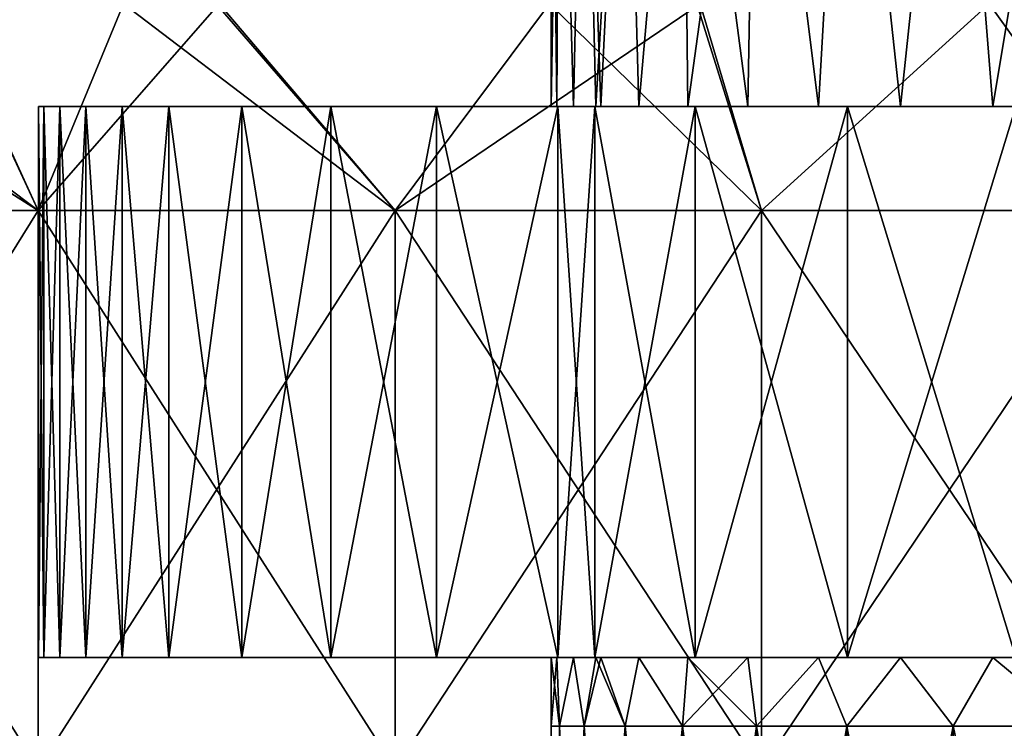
# Model space of a CAD drawing. Header units: inches. Extents: x -3.56 to 3.56, y -0.38 to 0.62.
# Tile 40 of 256: x -2.76 to -2.62, y 0.4 to 0.5. Entities that reach past the tile are written whole.
import ezdxf

# ---------------------------------------------------------------- set-up
doc = ezdxf.new("R2010")
doc.units = ezdxf.units.IN
doc.header["$LTSCALE"] = 65.185185
doc.header["$MEASUREMENT"] = 0
for name, color, linetype in [('12', 7, 'CONTINUOUS'), ('13', 7, 'CONTINUOUS'), ('14', 7, 'CONTINUOUS'), ('15', 7, 'CONTINUOUS'), ('2', 7, 'CONTINUOUS'), ('3', 7, 'CONTINUOUS'), ('4', 7, 'CONTINUOUS')]:
    doc.layers.add(name, color=color, linetype=linetype)

msp = doc.modelspace()

# ---------------------------------------------------------------- linework, layer by layer
at = {"layer": '12', "color": 13, "linetype": 'Continuous', "true_color": 0xd67263}
for points in [[(-2.6875, 0.40625), (-2.68668, 0.40625, -0.06527), (-2.761, 0.40625), (-2.6875, 0.40625)], [(-2.76021, 0.40625, 0.06462), (-2.6875, 0.40625), (-2.761, 0.40625), (-2.76021, 0.40625, 0.06462)], [(-2.761, 0.40625), (-2.68668, 0.40625, -0.06527), (-2.76021, 0.40625, -0.06462), (-2.761, 0.40625)], [(-2.68668, 0.40625, 0.06527), (-2.6875, 0.40625), (-2.76021, 0.40625, 0.06462), (-2.68668, 0.40625, 0.06527)], [(-2.76021, 0.40625, -0.06462), (-2.68668, 0.40625, -0.06527), (-2.75794, 0.40625, -0.12901), (-2.76021, 0.40625, -0.06462)], [(-2.75794, 0.40625, 0.12901), (-2.68668, 0.40625, 0.06527), (-2.76021, 0.40625, 0.06462), (-2.75794, 0.40625, 0.12901)], [(-2.68668, 0.40625, -0.06527), (-2.6843, 0.40625, -0.13032), (-2.75794, 0.40625, -0.12901), (-2.68668, 0.40625, -0.06527)], [(-2.6843, 0.40625, -0.13032), (-2.6811, 0.40625, -0.18492), (-2.75794, 0.40625, -0.12901), (-2.6843, 0.40625, -0.13032)], [(-2.75794, 0.40625, -0.12901), (-2.6811, 0.40625, -0.18492), (-2.7542, 0.40625, -0.19318), (-2.75794, 0.40625, -0.12901)], [(-2.6843, 0.40625, 0.13032), (-2.68668, 0.40625, 0.06527), (-2.75794, 0.40625, 0.12901), (-2.6843, 0.40625, 0.13032)], [(-2.7542, 0.40625, 0.19318), (-2.6843, 0.40625, 0.13032), (-2.75794, 0.40625, 0.12901), (-2.7542, 0.40625, 0.19318)], [(-2.6811, 0.40625, -0.18492), (-2.681, 0.40625, -0.26387), (-2.7542, 0.40625, -0.19318), (-2.6811, 0.40625, -0.18492)], [(-2.6811, 0.40625, 0.18492), (-2.6843, 0.40625, 0.13032), (-2.7542, 0.40625, 0.19318), (-2.6811, 0.40625, 0.18492)], [(-2.74898, 0.40625, 0.25713), (-2.6811, 0.40625, 0.18492), (-2.7542, 0.40625, 0.19318), (-2.74898, 0.40625, 0.25713)], [(-2.7542, 0.40625, -0.19318), (-2.681, 0.40625, -0.26387), (-2.74898, 0.40625, -0.25713), (-2.7542, 0.40625, -0.19318)], [(-2.681, 0.40625, 0.26387), (-2.6811, 0.40625, 0.18492), (-2.74898, 0.40625, 0.25713), (-2.681, 0.40625, 0.26387)], [(-2.74898, 0.40625, -0.25713), (-2.681, 0.40625, -0.26387), (-2.74229, 0.40625, -0.32085), (-2.74898, 0.40625, -0.25713)], [(-2.74229, 0.40625, 0.32085), (-2.681, 0.40625, 0.26387), (-2.74898, 0.40625, 0.25713), (-2.74229, 0.40625, 0.32085)], [(-2.681, 0.40625, -0.26387), (-2.681, 0.40625, -0.34284), (-2.74229, 0.40625, -0.32085), (-2.681, 0.40625, -0.26387)], [(-2.74229, 0.40625, -0.32085), (-2.681, 0.40625, -0.34284), (-2.73184, 0.40625, -0.4002), (-2.74229, 0.40625, -0.32085)], [(-2.681, 0.40625, 0.34284), (-2.681, 0.40625, 0.26387), (-2.74229, 0.40625, 0.32085), (-2.681, 0.40625, 0.34284)], [(-2.73184, 0.40625, 0.4002), (-2.681, 0.40625, 0.34284), (-2.74229, 0.40625, 0.32085), (-2.73184, 0.40625, 0.4002)], [(-2.681, 0.40625, -0.34284), (-2.681, 0.40625, -0.42181), (-2.73184, 0.40625, -0.4002), (-2.681, 0.40625, -0.34284)], [(-2.73184, 0.40625, -0.4002), (-2.681, 0.40625, -0.42181), (-2.71907, 0.40625, -0.4793), (-2.73184, 0.40625, -0.4002)], [(-2.681, 0.40625, 0.42181), (-2.681, 0.40625, 0.34284), (-2.73184, 0.40625, 0.4002), (-2.681, 0.40625, 0.42181)], [(-2.71907, 0.40625, 0.4793), (-2.681, 0.40625, 0.42181), (-2.73184, 0.40625, 0.4002), (-2.71907, 0.40625, 0.4793)], [(-2.681, 0.40625, -0.42181), (-2.681, 0.40625, -0.50077), (-2.71907, 0.40625, -0.4793), (-2.681, 0.40625, -0.42181)], [(-2.71907, 0.40625, -0.4793), (-2.681, 0.40625, -0.50077), (-2.70395, 0.40625, -0.55822), (-2.71907, 0.40625, -0.4793)], [(-2.681, 0.40625, 0.50077), (-2.681, 0.40625, 0.42181), (-2.71907, 0.40625, 0.4793), (-2.681, 0.40625, 0.50077)], [(-2.70395, 0.40625, 0.55822), (-2.681, 0.40625, 0.50077), (-2.71907, 0.40625, 0.4793), (-2.70395, 0.40625, 0.55822)], [(-2.681, 0.40625, -0.50077), (-2.681, 0.40625, -0.57974), (-2.70395, 0.40625, -0.55822), (-2.681, 0.40625, -0.50077)], [(-2.681, 0.40625, -0.57974), (-2.68654, 0.40625, -0.63676), (-2.70395, 0.40625, -0.55822), (-2.681, 0.40625, -0.57974)], [(-2.681, 0.40625, 0.57974), (-2.681, 0.40625, 0.50077), (-2.70395, 0.40625, 0.55822), (-2.681, 0.40625, 0.57974)], [(-2.68654, 0.40625, 0.63676), (-2.681, 0.40625, 0.57974), (-2.70395, 0.40625, 0.55822), (-2.68654, 0.40625, 0.63676)], [(-2.681, 0.40625, -0.57974), (-2.68123, 0.40625, -0.65878), (-2.68654, 0.40625, -0.63676), (-2.681, 0.40625, -0.57974)], [(-2.68123, 0.40625, 0.65878), (-2.681, 0.40625, 0.57974), (-2.68654, 0.40625, 0.63676), (-2.68123, 0.40625, 0.65878)], [(-2.60936, 0.40625, -0.64326), (-2.60111, 0.40625, -0.6759), (-2.68123, 0.40625, -0.65878), (-2.60936, 0.40625, -0.64326)], [(-2.681, 0.40625, -0.57974), (-2.60936, 0.40625, -0.64326), (-2.68123, 0.40625, -0.65878), (-2.681, 0.40625, -0.57974)], [(-2.68123, 0.40625, -0.65878), (-2.60111, 0.40625, -0.6759), (-2.66687, 0.40625, -0.71473), (-2.68123, 0.40625, -0.65878)], [(-2.60111, 0.40625, 0.6759), (-2.60936, 0.40625, 0.64326), (-2.68123, 0.40625, 0.65878), (-2.60111, 0.40625, 0.6759)], [(-2.60111, 0.40625, 0.6759), (-2.68123, 0.40625, 0.65878), (-2.66687, 0.40625, 0.71473), (-2.60111, 0.40625, 0.6759)], [(-2.60936, 0.40625, 0.64326), (-2.62416, 0.40625, 0.57993), (-2.68123, 0.40625, 0.65878), (-2.60936, 0.40625, 0.64326)], [(-2.62416, 0.40625, 0.57993), (-2.681, 0.40625, 0.57974), (-2.68123, 0.40625, 0.65878), (-2.62416, 0.40625, 0.57993)], [(-2.6811, 0.40625, -0.18492), (-2.68038, 0.40625, -0.19515), (-2.681, 0.40625, -0.26387), (-2.6811, 0.40625, -0.18492)], [(-2.68038, 0.40625, 0.19515), (-2.6811, 0.40625, 0.18492), (-2.681, 0.40625, 0.26387), (-2.68038, 0.40625, 0.19515)], [(-2.68038, 0.40625, -0.19515), (-2.6749, 0.40625, -0.25975), (-2.681, 0.40625, -0.26387), (-2.68038, 0.40625, -0.19515)], [(-2.6749, 0.40625, -0.25975), (-2.66788, 0.40625, -0.32414), (-2.681, 0.40625, -0.26387), (-2.6749, 0.40625, -0.25975)], [(-2.66788, 0.40625, -0.32414), (-2.6593, 0.40625, -0.3883), (-2.681, 0.40625, -0.34284), (-2.66788, 0.40625, -0.32414)], [(-2.681, 0.40625, -0.26387), (-2.66788, 0.40625, -0.32414), (-2.681, 0.40625, -0.34284), (-2.681, 0.40625, -0.26387)], [(-2.6593, 0.40625, -0.3883), (-2.64915, 0.40625, -0.45234), (-2.681, 0.40625, -0.42181), (-2.6593, 0.40625, -0.3883)], [(-2.681, 0.40625, -0.34284), (-2.6593, 0.40625, -0.3883), (-2.681, 0.40625, -0.42181), (-2.681, 0.40625, -0.34284)], [(-2.64915, 0.40625, -0.45234), (-2.63743, 0.40625, -0.51625), (-2.681, 0.40625, -0.50077), (-2.64915, 0.40625, -0.45234)], [(-2.681, 0.40625, -0.42181), (-2.64915, 0.40625, -0.45234), (-2.681, 0.40625, -0.50077), (-2.681, 0.40625, -0.42181)], [(-2.63743, 0.40625, -0.51625), (-2.62416, 0.40625, -0.57993), (-2.681, 0.40625, -0.57974), (-2.63743, 0.40625, -0.51625)], [(-2.681, 0.40625, -0.50077), (-2.63743, 0.40625, -0.51625), (-2.681, 0.40625, -0.57974), (-2.681, 0.40625, -0.50077)], [(-2.62416, 0.40625, -0.57993), (-2.60936, 0.40625, -0.64326), (-2.681, 0.40625, -0.57974), (-2.62416, 0.40625, -0.57993)], [(-2.62416, 0.40625, 0.57993), (-2.63743, 0.40625, 0.51625), (-2.681, 0.40625, 0.57974), (-2.62416, 0.40625, 0.57993)], [(-2.63743, 0.40625, 0.51625), (-2.64915, 0.40625, 0.45234), (-2.681, 0.40625, 0.50077), (-2.63743, 0.40625, 0.51625)], [(-2.63743, 0.40625, 0.51625), (-2.681, 0.40625, 0.50077), (-2.681, 0.40625, 0.57974), (-2.63743, 0.40625, 0.51625)], [(-2.64915, 0.40625, 0.45234), (-2.6593, 0.40625, 0.3883), (-2.681, 0.40625, 0.42181), (-2.64915, 0.40625, 0.45234)], [(-2.64915, 0.40625, 0.45234), (-2.681, 0.40625, 0.42181), (-2.681, 0.40625, 0.50077), (-2.64915, 0.40625, 0.45234)], [(-2.6593, 0.40625, 0.3883), (-2.66788, 0.40625, 0.32414), (-2.681, 0.40625, 0.34284), (-2.6593, 0.40625, 0.3883)], [(-2.6593, 0.40625, 0.3883), (-2.681, 0.40625, 0.34284), (-2.681, 0.40625, 0.42181), (-2.6593, 0.40625, 0.3883)], [(-2.66788, 0.40625, 0.32414), (-2.6749, 0.40625, 0.25975), (-2.681, 0.40625, 0.26387), (-2.66788, 0.40625, 0.32414)], [(-2.66788, 0.40625, 0.32414), (-2.681, 0.40625, 0.26387), (-2.681, 0.40625, 0.34284), (-2.66788, 0.40625, 0.32414)], [(-2.6749, 0.40625, 0.25975), (-2.68038, 0.40625, 0.19515), (-2.681, 0.40625, 0.26387), (-2.6749, 0.40625, 0.25975)], [(-2.60111, 0.40625, -0.6759), (-2.60092, 0.40625, -0.73832), (-2.66687, 0.40625, -0.71473), (-2.60111, 0.40625, -0.6759)], [(-2.60111, 0.40625, 0.6759), (-2.66687, 0.40625, 0.71473), (-2.60092, 0.40625, 0.73832), (-2.60111, 0.40625, 0.6759)], [(-2.66687, 0.40625, -0.71473), (-2.60092, 0.40625, -0.73832), (-2.64499, 0.40625, -0.79193), (-2.66687, 0.40625, -0.71473)], [(-2.60092, 0.40625, 0.73832), (-2.66687, 0.40625, 0.71473), (-2.64499, 0.40625, 0.79193), (-2.60092, 0.40625, 0.73832)], [(-2.60092, 0.40625, -0.73832), (-2.60092, 0.40625, -0.8008), (-2.64499, 0.40625, -0.79193), (-2.60092, 0.40625, -0.73832)], [(-2.60092, 0.40625, -0.8008), (-2.60092, 0.40625, -0.86328), (-2.64499, 0.40625, -0.79193), (-2.60092, 0.40625, -0.8008)], [(-2.60092, 0.40625, -0.86328), (-2.62089, 0.40625, -0.86833), (-2.64499, 0.40625, -0.79193), (-2.60092, 0.40625, -0.86328)], [(-2.60092, 0.40625, 0.8008), (-2.60092, 0.40625, 0.73832), (-2.64499, 0.40625, 0.79193), (-2.60092, 0.40625, 0.8008)], [(-2.62089, 0.40625, 0.86833), (-2.60092, 0.40625, 0.8008), (-2.64499, 0.40625, 0.79193), (-2.62089, 0.40625, 0.86833)]]:
    msp.add_3dface(points, dxfattribs=at)
at = {"layer": '13', "color": 13, "linetype": 'Continuous', "true_color": 0xd67263}
for points in [[(-2.6875, 0.48525), (-2.68668, 0.48525, 0.06527), (-2.761, 0.48525), (-2.6875, 0.48525)], [(-2.76021, 0.48525, -0.06462), (-2.6875, 0.48525), (-2.761, 0.48525), (-2.76021, 0.48525, -0.06462)], [(-2.761, 0.48525), (-2.68668, 0.48525, 0.06527), (-2.76021, 0.48525, 0.06462), (-2.761, 0.48525)], [(-2.68668, 0.48525, -0.06527), (-2.6875, 0.48525), (-2.76021, 0.48525, -0.06462), (-2.68668, 0.48525, -0.06527)], [(-2.75794, 0.48525, -0.12901), (-2.68668, 0.48525, -0.06527), (-2.76021, 0.48525, -0.06462), (-2.75794, 0.48525, -0.12901)], [(-2.76021, 0.48525, 0.06462), (-2.68668, 0.48525, 0.06527), (-2.75794, 0.48525, 0.12901), (-2.76021, 0.48525, 0.06462)], [(-2.6843, 0.48525, -0.13032), (-2.68668, 0.48525, -0.06527), (-2.75794, 0.48525, -0.12901), (-2.6843, 0.48525, -0.13032)], [(-2.7542, 0.48525, -0.19318), (-2.6843, 0.48525, -0.13032), (-2.75794, 0.48525, -0.12901), (-2.7542, 0.48525, -0.19318)], [(-2.68668, 0.48525, 0.06527), (-2.6843, 0.48525, 0.13032), (-2.75794, 0.48525, 0.12901), (-2.68668, 0.48525, 0.06527)], [(-2.6843, 0.48525, 0.13032), (-2.6811, 0.48525, 0.18492), (-2.75794, 0.48525, 0.12901), (-2.6843, 0.48525, 0.13032)], [(-2.75794, 0.48525, 0.12901), (-2.6811, 0.48525, 0.18492), (-2.7542, 0.48525, 0.19318), (-2.75794, 0.48525, 0.12901)], [(-2.6811, 0.48525, -0.18492), (-2.6843, 0.48525, -0.13032), (-2.7542, 0.48525, -0.19318), (-2.6811, 0.48525, -0.18492)], [(-2.74898, 0.48525, -0.25713), (-2.6811, 0.48525, -0.18492), (-2.7542, 0.48525, -0.19318), (-2.74898, 0.48525, -0.25713)], [(-2.7542, 0.48525, 0.19318), (-2.6811, 0.48525, 0.18492), (-2.681, 0.48525, 0.26387), (-2.7542, 0.48525, 0.19318)], [(-2.74898, 0.48525, 0.25713), (-2.7542, 0.48525, 0.19318), (-2.681, 0.48525, 0.26387), (-2.74898, 0.48525, 0.25713)], [(-2.681, 0.48525, -0.26387), (-2.6811, 0.48525, -0.18492), (-2.74898, 0.48525, -0.25713), (-2.681, 0.48525, -0.26387)], [(-2.74229, 0.48525, -0.32085), (-2.681, 0.48525, -0.26387), (-2.74898, 0.48525, -0.25713), (-2.74229, 0.48525, -0.32085)], [(-2.74229, 0.48525, 0.32085), (-2.74898, 0.48525, 0.25713), (-2.681, 0.48525, 0.26387), (-2.74229, 0.48525, 0.32085)], [(-2.681, 0.48525, -0.34284), (-2.681, 0.48525, -0.26387), (-2.74229, 0.48525, -0.32085), (-2.681, 0.48525, -0.34284)], [(-2.73184, 0.48525, -0.4002), (-2.681, 0.48525, -0.34284), (-2.74229, 0.48525, -0.32085), (-2.73184, 0.48525, -0.4002)], [(-2.73184, 0.48525, 0.4002), (-2.74229, 0.48525, 0.32085), (-2.681, 0.48525, 0.34284), (-2.73184, 0.48525, 0.4002)], [(-2.681, 0.48525, 0.34284), (-2.74229, 0.48525, 0.32085), (-2.681, 0.48525, 0.26387), (-2.681, 0.48525, 0.34284)], [(-2.681, 0.48525, -0.42181), (-2.681, 0.48525, -0.34284), (-2.73184, 0.48525, -0.4002), (-2.681, 0.48525, -0.42181)], [(-2.71907, 0.48525, -0.4793), (-2.681, 0.48525, -0.42181), (-2.73184, 0.48525, -0.4002), (-2.71907, 0.48525, -0.4793)], [(-2.71907, 0.48525, 0.4793), (-2.73184, 0.48525, 0.4002), (-2.681, 0.48525, 0.42181), (-2.71907, 0.48525, 0.4793)], [(-2.681, 0.48525, 0.42181), (-2.73184, 0.48525, 0.4002), (-2.681, 0.48525, 0.34284), (-2.681, 0.48525, 0.42181)], [(-2.681, 0.48525, -0.50077), (-2.681, 0.48525, -0.42181), (-2.71907, 0.48525, -0.4793), (-2.681, 0.48525, -0.50077)], [(-2.70395, 0.48525, -0.55822), (-2.681, 0.48525, -0.50077), (-2.71907, 0.48525, -0.4793), (-2.70395, 0.48525, -0.55822)], [(-2.70395, 0.48525, 0.55822), (-2.71907, 0.48525, 0.4793), (-2.681, 0.48525, 0.50077), (-2.70395, 0.48525, 0.55822)], [(-2.681, 0.48525, 0.50077), (-2.71907, 0.48525, 0.4793), (-2.681, 0.48525, 0.42181), (-2.681, 0.48525, 0.50077)], [(-2.681, 0.48525, -0.57974), (-2.681, 0.48525, -0.50077), (-2.70395, 0.48525, -0.55822), (-2.681, 0.48525, -0.57974)], [(-2.68654, 0.48525, -0.63676), (-2.681, 0.48525, -0.57974), (-2.70395, 0.48525, -0.55822), (-2.68654, 0.48525, -0.63676)], [(-2.68654, 0.48525, 0.63676), (-2.70395, 0.48525, 0.55822), (-2.681, 0.48525, 0.57974), (-2.68654, 0.48525, 0.63676)], [(-2.681, 0.48525, 0.57974), (-2.70395, 0.48525, 0.55822), (-2.681, 0.48525, 0.50077), (-2.681, 0.48525, 0.57974)], [(-2.68123, 0.48525, -0.65878), (-2.681, 0.48525, -0.57974), (-2.68654, 0.48525, -0.63676), (-2.68123, 0.48525, -0.65878)], [(-2.68123, 0.48525, 0.65878), (-2.68654, 0.48525, 0.63676), (-2.681, 0.48525, 0.57974), (-2.68123, 0.48525, 0.65878)], [(-2.60111, 0.48525, -0.6759), (-2.60936, 0.48525, -0.64326), (-2.68123, 0.48525, -0.65878), (-2.60111, 0.48525, -0.6759)], [(-2.66687, 0.48525, -0.71473), (-2.60111, 0.48525, -0.6759), (-2.68123, 0.48525, -0.65878), (-2.66687, 0.48525, -0.71473)], [(-2.60936, 0.48525, -0.64326), (-2.62416, 0.48525, -0.57993), (-2.68123, 0.48525, -0.65878), (-2.60936, 0.48525, -0.64326)], [(-2.68123, 0.48525, -0.65878), (-2.62416, 0.48525, -0.57993), (-2.681, 0.48525, -0.57974), (-2.68123, 0.48525, -0.65878)], [(-2.60936, 0.48525, 0.64326), (-2.60111, 0.48525, 0.6759), (-2.68123, 0.48525, 0.65878), (-2.60936, 0.48525, 0.64326)], [(-2.60936, 0.48525, 0.64326), (-2.68123, 0.48525, 0.65878), (-2.681, 0.48525, 0.57974), (-2.60936, 0.48525, 0.64326)], [(-2.68123, 0.48525, 0.65878), (-2.60111, 0.48525, 0.6759), (-2.66687, 0.48525, 0.71473), (-2.68123, 0.48525, 0.65878)], [(-2.68038, 0.48525, -0.19515), (-2.6811, 0.48525, -0.18492), (-2.681, 0.48525, -0.26387), (-2.68038, 0.48525, -0.19515)], [(-2.6811, 0.48525, 0.18492), (-2.68038, 0.48525, 0.19515), (-2.681, 0.48525, 0.26387), (-2.6811, 0.48525, 0.18492)], [(-2.62416, 0.48525, -0.57993), (-2.63743, 0.48525, -0.51625), (-2.681, 0.48525, -0.57974), (-2.62416, 0.48525, -0.57993)], [(-2.63743, 0.48525, -0.51625), (-2.64915, 0.48525, -0.45234), (-2.681, 0.48525, -0.50077), (-2.63743, 0.48525, -0.51625)], [(-2.681, 0.48525, -0.57974), (-2.63743, 0.48525, -0.51625), (-2.681, 0.48525, -0.50077), (-2.681, 0.48525, -0.57974)], [(-2.64915, 0.48525, -0.45234), (-2.6593, 0.48525, -0.3883), (-2.681, 0.48525, -0.42181), (-2.64915, 0.48525, -0.45234)], [(-2.681, 0.48525, -0.50077), (-2.64915, 0.48525, -0.45234), (-2.681, 0.48525, -0.42181), (-2.681, 0.48525, -0.50077)], [(-2.6593, 0.48525, -0.3883), (-2.66788, 0.48525, -0.32414), (-2.681, 0.48525, -0.34284), (-2.6593, 0.48525, -0.3883)], [(-2.681, 0.48525, -0.42181), (-2.6593, 0.48525, -0.3883), (-2.681, 0.48525, -0.34284), (-2.681, 0.48525, -0.42181)], [(-2.66788, 0.48525, -0.32414), (-2.6749, 0.48525, -0.25975), (-2.681, 0.48525, -0.26387), (-2.66788, 0.48525, -0.32414)], [(-2.681, 0.48525, -0.34284), (-2.66788, 0.48525, -0.32414), (-2.681, 0.48525, -0.26387), (-2.681, 0.48525, -0.34284)], [(-2.6749, 0.48525, -0.25975), (-2.68038, 0.48525, -0.19515), (-2.681, 0.48525, -0.26387), (-2.6749, 0.48525, -0.25975)], [(-2.68038, 0.48525, 0.19515), (-2.6749, 0.48525, 0.25975), (-2.681, 0.48525, 0.26387), (-2.68038, 0.48525, 0.19515)], [(-2.6749, 0.48525, 0.25975), (-2.66788, 0.48525, 0.32414), (-2.681, 0.48525, 0.26387), (-2.6749, 0.48525, 0.25975)], [(-2.66788, 0.48525, 0.32414), (-2.6593, 0.48525, 0.3883), (-2.681, 0.48525, 0.34284), (-2.66788, 0.48525, 0.32414)], [(-2.66788, 0.48525, 0.32414), (-2.681, 0.48525, 0.34284), (-2.681, 0.48525, 0.26387), (-2.66788, 0.48525, 0.32414)], [(-2.6593, 0.48525, 0.3883), (-2.64915, 0.48525, 0.45234), (-2.681, 0.48525, 0.42181), (-2.6593, 0.48525, 0.3883)], [(-2.6593, 0.48525, 0.3883), (-2.681, 0.48525, 0.42181), (-2.681, 0.48525, 0.34284), (-2.6593, 0.48525, 0.3883)], [(-2.64915, 0.48525, 0.45234), (-2.63743, 0.48525, 0.51625), (-2.681, 0.48525, 0.50077), (-2.64915, 0.48525, 0.45234)], [(-2.64915, 0.48525, 0.45234), (-2.681, 0.48525, 0.50077), (-2.681, 0.48525, 0.42181), (-2.64915, 0.48525, 0.45234)], [(-2.63743, 0.48525, 0.51625), (-2.62416, 0.48525, 0.57993), (-2.681, 0.48525, 0.57974), (-2.63743, 0.48525, 0.51625)], [(-2.63743, 0.48525, 0.51625), (-2.681, 0.48525, 0.57974), (-2.681, 0.48525, 0.50077), (-2.63743, 0.48525, 0.51625)], [(-2.62416, 0.48525, 0.57993), (-2.60936, 0.48525, 0.64326), (-2.681, 0.48525, 0.57974), (-2.62416, 0.48525, 0.57993)], [(-2.60092, 0.48525, -0.73832), (-2.60111, 0.48525, -0.6759), (-2.66687, 0.48525, -0.71473), (-2.60092, 0.48525, -0.73832)], [(-2.66687, 0.48525, 0.71473), (-2.60111, 0.48525, 0.6759), (-2.60092, 0.48525, 0.73832), (-2.66687, 0.48525, 0.71473)], [(-2.64499, 0.48525, -0.79193), (-2.60092, 0.48525, -0.73832), (-2.66687, 0.48525, -0.71473), (-2.64499, 0.48525, -0.79193)], [(-2.64499, 0.48525, 0.79193), (-2.66687, 0.48525, 0.71473), (-2.60092, 0.48525, 0.73832), (-2.64499, 0.48525, 0.79193)], [(-2.60092, 0.48525, -0.8008), (-2.60092, 0.48525, -0.73832), (-2.64499, 0.48525, -0.79193), (-2.60092, 0.48525, -0.8008)], [(-2.62089, 0.48525, -0.86833), (-2.60092, 0.48525, -0.8008), (-2.64499, 0.48525, -0.79193), (-2.62089, 0.48525, -0.86833)], [(-2.62089, 0.48525, 0.86833), (-2.64499, 0.48525, 0.79193), (-2.60092, 0.48525, 0.86328), (-2.62089, 0.48525, 0.86833)], [(-2.60092, 0.48525, 0.86328), (-2.64499, 0.48525, 0.79193), (-2.60092, 0.48525, 0.8008), (-2.60092, 0.48525, 0.86328)], [(-2.60092, 0.48525, 0.8008), (-2.64499, 0.48525, 0.79193), (-2.60092, 0.48525, 0.73832), (-2.60092, 0.48525, 0.8008)]]:
    msp.add_3dface(points, dxfattribs=at)
at = {"layer": '14', "color": 13, "linetype": 'Continuous', "true_color": 0xd67263}
for points in [[(-2.761, 0.40625), (-2.76021, 0.40625, -0.06462), (-2.761, 0.48525), (-2.761, 0.40625)], [(-2.76021, 0.40625, -0.06462), (-2.76021, 0.48525, -0.06462), (-2.761, 0.48525), (-2.76021, 0.40625, -0.06462)], [(-2.76021, 0.40625, -0.06462), (-2.75794, 0.40625, -0.12901), (-2.76021, 0.48525, -0.06462), (-2.76021, 0.40625, -0.06462)], [(-2.75794, 0.40625, -0.12901), (-2.75794, 0.48525, -0.12901), (-2.76021, 0.48525, -0.06462), (-2.75794, 0.40625, -0.12901)], [(-2.75794, 0.40625, -0.12901), (-2.7542, 0.40625, -0.19318), (-2.75794, 0.48525, -0.12901), (-2.75794, 0.40625, -0.12901)], [(-2.7542, 0.40625, -0.19318), (-2.7542, 0.48525, -0.19318), (-2.75794, 0.48525, -0.12901), (-2.7542, 0.40625, -0.19318)], [(-2.7542, 0.40625, -0.19318), (-2.74898, 0.40625, -0.25713), (-2.7542, 0.48525, -0.19318), (-2.7542, 0.40625, -0.19318)], [(-2.74898, 0.40625, -0.25713), (-2.74898, 0.48525, -0.25713), (-2.7542, 0.48525, -0.19318), (-2.74898, 0.40625, -0.25713)], [(-2.74898, 0.40625, -0.25713), (-2.74229, 0.40625, -0.32085), (-2.74898, 0.48525, -0.25713), (-2.74898, 0.40625, -0.25713)], [(-2.74229, 0.40625, -0.32085), (-2.74229, 0.48525, -0.32085), (-2.74898, 0.48525, -0.25713), (-2.74229, 0.40625, -0.32085)], [(-2.74229, 0.40625, -0.32085), (-2.73184, 0.40625, -0.4002), (-2.74229, 0.48525, -0.32085), (-2.74229, 0.40625, -0.32085)], [(-2.73184, 0.40625, -0.4002), (-2.73184, 0.48525, -0.4002), (-2.74229, 0.48525, -0.32085), (-2.73184, 0.40625, -0.4002)], [(-2.73184, 0.40625, -0.4002), (-2.71907, 0.40625, -0.4793), (-2.73184, 0.48525, -0.4002), (-2.73184, 0.40625, -0.4002)], [(-2.71907, 0.40625, -0.4793), (-2.71907, 0.48525, -0.4793), (-2.73184, 0.48525, -0.4002), (-2.71907, 0.40625, -0.4793)], [(-2.71907, 0.40625, -0.4793), (-2.70395, 0.40625, -0.55822), (-2.71907, 0.48525, -0.4793), (-2.71907, 0.40625, -0.4793)], [(-2.70395, 0.40625, -0.55822), (-2.70395, 0.48525, -0.55822), (-2.71907, 0.48525, -0.4793), (-2.70395, 0.40625, -0.55822)], [(-2.70395, 0.40625, -0.55822), (-2.68654, 0.40625, -0.63676), (-2.70395, 0.48525, -0.55822), (-2.70395, 0.40625, -0.55822)], [(-2.68654, 0.40625, -0.63676), (-2.68654, 0.48525, -0.63676), (-2.70395, 0.48525, -0.55822), (-2.68654, 0.40625, -0.63676)], [(-2.68654, 0.40625, -0.63676), (-2.68123, 0.40625, -0.65878), (-2.68654, 0.48525, -0.63676), (-2.68654, 0.40625, -0.63676)], [(-2.68123, 0.40625, -0.65878), (-2.68123, 0.48525, -0.65878), (-2.68654, 0.48525, -0.63676), (-2.68123, 0.40625, -0.65878)], [(-2.68123, 0.40625, -0.65878), (-2.66687, 0.40625, -0.71473), (-2.68123, 0.48525, -0.65878), (-2.68123, 0.40625, -0.65878)], [(-2.66687, 0.40625, -0.71473), (-2.66687, 0.48525, -0.71473), (-2.68123, 0.48525, -0.65878), (-2.66687, 0.40625, -0.71473)], [(-2.66687, 0.40625, -0.71473), (-2.64499, 0.40625, -0.79193), (-2.66687, 0.48525, -0.71473), (-2.66687, 0.40625, -0.71473)], [(-2.64499, 0.40625, -0.79193), (-2.64499, 0.48525, -0.79193), (-2.66687, 0.48525, -0.71473), (-2.64499, 0.40625, -0.79193)], [(-2.64499, 0.40625, -0.79193), (-2.62089, 0.40625, -0.86833), (-2.64499, 0.48525, -0.79193), (-2.64499, 0.40625, -0.79193)], [(-2.62089, 0.40625, -0.86833), (-2.62089, 0.48525, -0.86833), (-2.64499, 0.48525, -0.79193), (-2.62089, 0.40625, -0.86833)]]:
    msp.add_3dface(points, dxfattribs=at)
at = {"layer": '15', "color": 13, "linetype": 'Continuous', "true_color": 0xd67263}
for points in [[(-2.76021, 0.40625, 0.06462), (-2.761, 0.40625), (-2.76021, 0.48525, 0.06462), (-2.76021, 0.40625, 0.06462)], [(-2.761, 0.40625), (-2.761, 0.48525), (-2.76021, 0.48525, 0.06462), (-2.761, 0.40625)], [(-2.75794, 0.40625, 0.12901), (-2.76021, 0.40625, 0.06462), (-2.75794, 0.48525, 0.12901), (-2.75794, 0.40625, 0.12901)], [(-2.76021, 0.40625, 0.06462), (-2.76021, 0.48525, 0.06462), (-2.75794, 0.48525, 0.12901), (-2.76021, 0.40625, 0.06462)], [(-2.7542, 0.40625, 0.19318), (-2.75794, 0.40625, 0.12901), (-2.7542, 0.48525, 0.19318), (-2.7542, 0.40625, 0.19318)], [(-2.75794, 0.40625, 0.12901), (-2.75794, 0.48525, 0.12901), (-2.7542, 0.48525, 0.19318), (-2.75794, 0.40625, 0.12901)], [(-2.74898, 0.40625, 0.25713), (-2.7542, 0.40625, 0.19318), (-2.74898, 0.48525, 0.25713), (-2.74898, 0.40625, 0.25713)], [(-2.7542, 0.40625, 0.19318), (-2.7542, 0.48525, 0.19318), (-2.74898, 0.48525, 0.25713), (-2.7542, 0.40625, 0.19318)], [(-2.74229, 0.40625, 0.32085), (-2.74898, 0.40625, 0.25713), (-2.74229, 0.48525, 0.32085), (-2.74229, 0.40625, 0.32085)], [(-2.74898, 0.40625, 0.25713), (-2.74898, 0.48525, 0.25713), (-2.74229, 0.48525, 0.32085), (-2.74898, 0.40625, 0.25713)], [(-2.73184, 0.40625, 0.4002), (-2.74229, 0.40625, 0.32085), (-2.73184, 0.48525, 0.4002), (-2.73184, 0.40625, 0.4002)], [(-2.74229, 0.40625, 0.32085), (-2.74229, 0.48525, 0.32085), (-2.73184, 0.48525, 0.4002), (-2.74229, 0.40625, 0.32085)], [(-2.71907, 0.40625, 0.4793), (-2.73184, 0.40625, 0.4002), (-2.71907, 0.48525, 0.4793), (-2.71907, 0.40625, 0.4793)], [(-2.73184, 0.40625, 0.4002), (-2.73184, 0.48525, 0.4002), (-2.71907, 0.48525, 0.4793), (-2.73184, 0.40625, 0.4002)], [(-2.70395, 0.40625, 0.55822), (-2.71907, 0.40625, 0.4793), (-2.70395, 0.48525, 0.55822), (-2.70395, 0.40625, 0.55822)], [(-2.71907, 0.40625, 0.4793), (-2.71907, 0.48525, 0.4793), (-2.70395, 0.48525, 0.55822), (-2.71907, 0.40625, 0.4793)], [(-2.68654, 0.40625, 0.63676), (-2.70395, 0.40625, 0.55822), (-2.68654, 0.48525, 0.63676), (-2.68654, 0.40625, 0.63676)], [(-2.70395, 0.40625, 0.55822), (-2.70395, 0.48525, 0.55822), (-2.68654, 0.48525, 0.63676), (-2.70395, 0.40625, 0.55822)], [(-2.68123, 0.40625, 0.65878), (-2.68654, 0.40625, 0.63676), (-2.68123, 0.48525, 0.65878), (-2.68123, 0.40625, 0.65878)], [(-2.68654, 0.40625, 0.63676), (-2.68654, 0.48525, 0.63676), (-2.68123, 0.48525, 0.65878), (-2.68654, 0.40625, 0.63676)], [(-2.66687, 0.40625, 0.71473), (-2.68123, 0.40625, 0.65878), (-2.66687, 0.48525, 0.71473), (-2.66687, 0.40625, 0.71473)], [(-2.68123, 0.40625, 0.65878), (-2.68123, 0.48525, 0.65878), (-2.66687, 0.48525, 0.71473), (-2.68123, 0.40625, 0.65878)], [(-2.64499, 0.40625, 0.79193), (-2.66687, 0.40625, 0.71473), (-2.64499, 0.48525, 0.79193), (-2.64499, 0.40625, 0.79193)], [(-2.66687, 0.40625, 0.71473), (-2.66687, 0.48525, 0.71473), (-2.64499, 0.48525, 0.79193), (-2.66687, 0.40625, 0.71473)], [(-2.62089, 0.40625, 0.86833), (-2.64499, 0.40625, 0.79193), (-2.62089, 0.48525, 0.86833), (-2.62089, 0.40625, 0.86833)], [(-2.64499, 0.40625, 0.79193), (-2.64499, 0.48525, 0.79193), (-2.62089, 0.48525, 0.86833), (-2.64499, 0.40625, 0.79193)]]:
    msp.add_3dface(points, dxfattribs=at)
at = {"layer": '2', "color": 13, "linetype": 'Continuous', "true_color": 0xd67263}
for points in [[(-2.77462, 0.5, -2.23447), (-2.76104, 0.47038, -2.25124), (-2.81083, 0.47038, -2.18875), (-2.77462, 0.5, -2.23447)], [(-2.80783, 0.5, 2.1926), (-2.81083, 0.47038, 2.18875), (-2.76104, 0.47038, 2.25124), (-2.80783, 0.5, 2.1926)], [(-2.80045, 0.5, 2.20201), (-2.80783, 0.5, 2.1926), (-2.76104, 0.47038, 2.25124), (-2.80045, 0.5, 2.20201)], [(-2.77484, 0.5, 2.2342), (-2.80045, 0.5, 2.20201), (-2.76104, 0.47038, 2.25124), (-2.77484, 0.5, 2.2342)], [(-2.74882, 0.5, 2.26613), (-2.77484, 0.5, 2.2342), (-2.76104, 0.47038, 2.25124), (-2.74882, 0.5, 2.26613)], [(-2.77462, 0.5, -2.23447), (-2.74882, 0.5, -2.26613), (-2.76104, 0.47038, -2.25124), (-2.77462, 0.5, -2.23447)], [(-2.74882, 0.5, -2.26613), (-2.73509, 0.5, -2.28268), (-2.76104, 0.47038, -2.25124), (-2.74882, 0.5, -2.26613)], [(-2.73509, 0.5, -2.28268), (-2.70986, 0.47038, -2.31259), (-2.76104, 0.47038, -2.25124), (-2.73509, 0.5, -2.28268)], [(-2.74882, 0.5, 2.26613), (-2.76104, 0.47038, 2.25124), (-2.70986, 0.47038, 2.31259), (-2.74882, 0.5, 2.26613)], [(-2.73554, 0.5, 2.28214), (-2.74882, 0.5, 2.26613), (-2.70986, 0.47038, 2.31259), (-2.73554, 0.5, 2.28214)], [(-2.68774, 0.5, 2.33822), (-2.73554, 0.5, 2.28214), (-2.70986, 0.47038, 2.31259), (-2.68774, 0.5, 2.33822)], [(-2.73509, 0.5, -2.28268), (-2.68774, 0.5, -2.33822), (-2.70986, 0.47038, -2.31259), (-2.73509, 0.5, -2.28268)], [(-2.68774, 0.5, -2.33822), (-2.66615, 0.5, -2.36281), (-2.70986, 0.47038, -2.31259), (-2.68774, 0.5, -2.33822)], [(-2.66615, 0.5, -2.36281), (-2.65732, 0.47038, -2.37278), (-2.70986, 0.47038, -2.31259), (-2.66615, 0.5, -2.36281)], [(-2.68774, 0.5, 2.33822), (-2.70986, 0.47038, 2.31259), (-2.65732, 0.47038, 2.37278), (-2.68774, 0.5, 2.33822)], [(-2.66663, 0.5, 2.36227), (-2.68774, 0.5, 2.33822), (-2.65732, 0.47038, 2.37278), (-2.66663, 0.5, 2.36227)], [(-2.62471, 0.5, 2.40876), (-2.66663, 0.5, 2.36227), (-2.65732, 0.47038, 2.37278), (-2.62471, 0.5, 2.40876)], [(-2.66615, 0.5, -2.36281), (-2.62471, 0.5, -2.40876), (-2.65732, 0.47038, -2.37278), (-2.66615, 0.5, -2.36281)], [(-2.62471, 0.5, -2.40876), (-2.60344, 0.47038, -2.43177), (-2.65732, 0.47038, -2.37278), (-2.62471, 0.5, -2.40876)], [(-2.62471, 0.5, 2.40876), (-2.65732, 0.47038, 2.37278), (-2.60344, 0.47038, 2.43177), (-2.62471, 0.5, 2.40876)], [(-2.62471, 0.5, -2.40876), (-2.59294, 0.5, -2.44293), (-2.60344, 0.47038, -2.43177), (-2.62471, 0.5, -2.40876)], [(-2.59345, 0.5, 2.44239), (-2.62471, 0.5, 2.40876), (-2.60344, 0.47038, 2.43177), (-2.59345, 0.5, 2.44239)], [(-2.76104, 0.3903, -2.25124), (-2.81083, 0.3903, -2.18875), (-2.76104, 0.47038, -2.25124), (-2.76104, 0.3903, -2.25124)], [(-2.76104, 0.47038, -2.25124), (-2.81083, 0.3903, -2.18875), (-2.81083, 0.47038, -2.18875), (-2.76104, 0.47038, -2.25124)], [(-2.81083, 0.3903, 2.18875), (-2.76104, 0.3903, 2.25124), (-2.81083, 0.47038, 2.18875), (-2.81083, 0.3903, 2.18875)], [(-2.81083, 0.47038, 2.18875), (-2.76104, 0.3903, 2.25124), (-2.76104, 0.47038, 2.25124), (-2.81083, 0.47038, 2.18875)], [(-2.70986, 0.3903, -2.31259), (-2.76104, 0.3903, -2.25124), (-2.70986, 0.47038, -2.31259), (-2.70986, 0.3903, -2.31259)], [(-2.70986, 0.47038, -2.31259), (-2.76104, 0.3903, -2.25124), (-2.76104, 0.47038, -2.25124), (-2.70986, 0.47038, -2.31259)], [(-2.76104, 0.3903, 2.25124), (-2.70986, 0.3903, 2.31259), (-2.76104, 0.47038, 2.25124), (-2.76104, 0.3903, 2.25124)], [(-2.76104, 0.47038, 2.25124), (-2.70986, 0.3903, 2.31259), (-2.70986, 0.47038, 2.31259), (-2.76104, 0.47038, 2.25124)], [(-2.65732, 0.3903, -2.37278), (-2.70986, 0.3903, -2.31259), (-2.65732, 0.47038, -2.37278), (-2.65732, 0.3903, -2.37278)], [(-2.65732, 0.47038, -2.37278), (-2.70986, 0.3903, -2.31259), (-2.70986, 0.47038, -2.31259), (-2.65732, 0.47038, -2.37278)], [(-2.70986, 0.3903, 2.31259), (-2.65732, 0.3903, 2.37278), (-2.70986, 0.47038, 2.31259), (-2.70986, 0.3903, 2.31259)], [(-2.70986, 0.47038, 2.31259), (-2.65732, 0.3903, 2.37278), (-2.65732, 0.47038, 2.37278), (-2.70986, 0.47038, 2.31259)], [(-2.60344, 0.3903, -2.43177), (-2.65732, 0.3903, -2.37278), (-2.60344, 0.47038, -2.43177), (-2.60344, 0.3903, -2.43177)], [(-2.60344, 0.47038, -2.43177), (-2.65732, 0.3903, -2.37278), (-2.65732, 0.47038, -2.37278), (-2.60344, 0.47038, -2.43177)], [(-2.65732, 0.3903, 2.37278), (-2.60344, 0.3903, 2.43177), (-2.65732, 0.47038, 2.37278), (-2.65732, 0.3903, 2.37278)], [(-2.65732, 0.47038, 2.37278), (-2.60344, 0.3903, 2.43177), (-2.60344, 0.47038, 2.43177), (-2.65732, 0.47038, 2.37278)]]:
    msp.add_3dface(points, dxfattribs=at)
at = {"layer": '3', "color": 13, "linetype": 'Continuous', "true_color": 0xd67263}
for points in [[(-2.6875, 0.48525), (-2.68668, 0.48525, -0.06527), (-2.6875, 0.55657), (-2.6875, 0.48525)], [(-2.6875, 0.55657), (-2.68668, 0.48525, -0.06527), (-2.68632, 0.55657, -0.07964), (-2.6875, 0.55657)], [(-2.68668, 0.48525, -0.06527), (-2.6843, 0.48525, -0.13032), (-2.68632, 0.55657, -0.07964), (-2.68668, 0.48525, -0.06527)], [(-2.68632, 0.55657, -0.07964), (-2.6843, 0.48525, -0.13032), (-2.68278, 0.55657, -0.15921), (-2.68632, 0.55657, -0.07964)], [(-2.6843, 0.48525, -0.13032), (-2.6811, 0.48525, -0.18492), (-2.68278, 0.55657, -0.15921), (-2.6843, 0.48525, -0.13032)], [(-2.6811, 0.48525, -0.18492), (-2.68038, 0.48525, -0.19515), (-2.68278, 0.55657, -0.15921), (-2.6811, 0.48525, -0.18492)], [(-2.68278, 0.55657, -0.15921), (-2.68038, 0.48525, -0.19515), (-2.67688, 0.55657, -0.23864), (-2.68278, 0.55657, -0.15921)], [(-2.68038, 0.48525, -0.19515), (-2.6749, 0.48525, -0.25975), (-2.67688, 0.55657, -0.23864), (-2.68038, 0.48525, -0.19515)], [(-2.67688, 0.55657, -0.23864), (-2.6749, 0.48525, -0.25975), (-2.66864, 0.55657, -0.31786), (-2.67688, 0.55657, -0.23864)], [(-2.6749, 0.48525, -0.25975), (-2.66788, 0.48525, -0.32414), (-2.66864, 0.55657, -0.31786), (-2.6749, 0.48525, -0.25975)], [(-2.66788, 0.48525, -0.32414), (-2.6593, 0.48525, -0.3883), (-2.66864, 0.55657, -0.31786), (-2.66788, 0.48525, -0.32414)], [(-2.66864, 0.55657, -0.31786), (-2.6593, 0.48525, -0.3883), (-2.65805, 0.55657, -0.3968), (-2.66864, 0.55657, -0.31786)], [(-2.6593, 0.48525, -0.3883), (-2.64915, 0.48525, -0.45234), (-2.65805, 0.55657, -0.3968), (-2.6593, 0.48525, -0.3883)], [(-2.65805, 0.55657, -0.3968), (-2.64915, 0.48525, -0.45234), (-2.64512, 0.55657, -0.47539), (-2.65805, 0.55657, -0.3968)], [(-2.64915, 0.48525, -0.45234), (-2.63743, 0.48525, -0.51625), (-2.64512, 0.55657, -0.47539), (-2.64915, 0.48525, -0.45234)], [(-2.64512, 0.55657, -0.47539), (-2.63743, 0.48525, -0.51625), (-2.62987, 0.55657, -0.55357), (-2.64512, 0.55657, -0.47539)], [(-2.63743, 0.48525, -0.51625), (-2.62416, 0.48525, -0.57993), (-2.62987, 0.55657, -0.55357), (-2.63743, 0.48525, -0.51625)], [(-2.62987, 0.55657, -0.55357), (-2.62416, 0.48525, -0.57993), (-2.61231, 0.55657, -0.63126), (-2.62987, 0.55657, -0.55357)], [(-2.62416, 0.48525, -0.57993), (-2.60936, 0.48525, -0.64326), (-2.61231, 0.55657, -0.63126), (-2.62416, 0.48525, -0.57993)], [(-2.6875, 0.39641), (-2.68632, 0.39641, -0.07964), (-2.6875, 0.40625), (-2.6875, 0.39641)], [(-2.6875, 0.40625), (-2.68632, 0.39641, -0.07964), (-2.68668, 0.40625, -0.06527), (-2.6875, 0.40625)], [(-2.68668, 0.40625, -0.06527), (-2.68632, 0.39641, -0.07964), (-2.6843, 0.40625, -0.13032), (-2.68668, 0.40625, -0.06527)], [(-2.68632, 0.39641, -0.07964), (-2.68278, 0.39641, -0.15921), (-2.6843, 0.40625, -0.13032), (-2.68632, 0.39641, -0.07964)], [(-2.6843, 0.40625, -0.13032), (-2.68278, 0.39641, -0.15921), (-2.6811, 0.40625, -0.18492), (-2.6843, 0.40625, -0.13032)], [(-2.68278, 0.39641, -0.15921), (-2.67688, 0.39641, -0.23864), (-2.6811, 0.40625, -0.18492), (-2.68278, 0.39641, -0.15921)], [(-2.6811, 0.40625, -0.18492), (-2.67688, 0.39641, -0.23864), (-2.68038, 0.40625, -0.19515), (-2.6811, 0.40625, -0.18492)], [(-2.68038, 0.40625, -0.19515), (-2.67688, 0.39641, -0.23864), (-2.6749, 0.40625, -0.25975), (-2.68038, 0.40625, -0.19515)], [(-2.67688, 0.39641, -0.23864), (-2.66864, 0.39641, -0.31786), (-2.6749, 0.40625, -0.25975), (-2.67688, 0.39641, -0.23864)], [(-2.6749, 0.40625, -0.25975), (-2.66864, 0.39641, -0.31786), (-2.66788, 0.40625, -0.32414), (-2.6749, 0.40625, -0.25975)], [(-2.66864, 0.39641, -0.31786), (-2.65805, 0.39641, -0.3968), (-2.66788, 0.40625, -0.32414), (-2.66864, 0.39641, -0.31786)], [(-2.66788, 0.40625, -0.32414), (-2.65805, 0.39641, -0.3968), (-2.6593, 0.40625, -0.3883), (-2.66788, 0.40625, -0.32414)], [(-2.6593, 0.40625, -0.3883), (-2.65805, 0.39641, -0.3968), (-2.64915, 0.40625, -0.45234), (-2.6593, 0.40625, -0.3883)], [(-2.65805, 0.39641, -0.3968), (-2.64512, 0.39641, -0.47539), (-2.64915, 0.40625, -0.45234), (-2.65805, 0.39641, -0.3968)], [(-2.64915, 0.40625, -0.45234), (-2.64512, 0.39641, -0.47539), (-2.63743, 0.40625, -0.51625), (-2.64915, 0.40625, -0.45234)], [(-2.64512, 0.39641, -0.47539), (-2.62987, 0.39641, -0.55357), (-2.63743, 0.40625, -0.51625), (-2.64512, 0.39641, -0.47539)], [(-2.63743, 0.40625, -0.51625), (-2.62987, 0.39641, -0.55357), (-2.62416, 0.40625, -0.57993), (-2.63743, 0.40625, -0.51625)], [(-2.62987, 0.39641, -0.55357), (-2.61231, 0.39641, -0.63126), (-2.62416, 0.40625, -0.57993), (-2.62987, 0.39641, -0.55357)], [(-2.62416, 0.40625, -0.57993), (-2.61231, 0.39641, -0.63126), (-2.60936, 0.40625, -0.64326), (-2.62416, 0.40625, -0.57993)], [(-2.6875, 0.31633), (-2.68632, 0.31633, -0.07964), (-2.6875, 0.39641), (-2.6875, 0.31633)], [(-2.6875, 0.39641), (-2.68632, 0.31633, -0.07964), (-2.68632, 0.39641, -0.07964), (-2.6875, 0.39641)], [(-2.68632, 0.31633, -0.07964), (-2.68278, 0.31633, -0.15921), (-2.68632, 0.39641, -0.07964), (-2.68632, 0.31633, -0.07964)], [(-2.68632, 0.39641, -0.07964), (-2.68278, 0.31633, -0.15921), (-2.68278, 0.39641, -0.15921), (-2.68632, 0.39641, -0.07964)], [(-2.68278, 0.31633, -0.15921), (-2.67688, 0.31633, -0.23864), (-2.68278, 0.39641, -0.15921), (-2.68278, 0.31633, -0.15921)], [(-2.68278, 0.39641, -0.15921), (-2.67688, 0.31633, -0.23864), (-2.67688, 0.39641, -0.23864), (-2.68278, 0.39641, -0.15921)], [(-2.67688, 0.31633, -0.23864), (-2.66864, 0.31633, -0.31786), (-2.67688, 0.39641, -0.23864), (-2.67688, 0.31633, -0.23864)], [(-2.67688, 0.39641, -0.23864), (-2.66864, 0.31633, -0.31786), (-2.66864, 0.39641, -0.31786), (-2.67688, 0.39641, -0.23864)], [(-2.66864, 0.31633, -0.31786), (-2.65805, 0.31633, -0.3968), (-2.66864, 0.39641, -0.31786), (-2.66864, 0.31633, -0.31786)], [(-2.66864, 0.39641, -0.31786), (-2.65805, 0.31633, -0.3968), (-2.65805, 0.39641, -0.3968), (-2.66864, 0.39641, -0.31786)], [(-2.65805, 0.31633, -0.3968), (-2.64512, 0.31633, -0.47539), (-2.65805, 0.39641, -0.3968), (-2.65805, 0.31633, -0.3968)], [(-2.65805, 0.39641, -0.3968), (-2.64512, 0.31633, -0.47539), (-2.64512, 0.39641, -0.47539), (-2.65805, 0.39641, -0.3968)], [(-2.64512, 0.31633, -0.47539), (-2.62987, 0.31633, -0.55357), (-2.64512, 0.39641, -0.47539), (-2.64512, 0.31633, -0.47539)], [(-2.64512, 0.39641, -0.47539), (-2.62987, 0.31633, -0.55357), (-2.62987, 0.39641, -0.55357), (-2.64512, 0.39641, -0.47539)], [(-2.62987, 0.31633, -0.55357), (-2.61231, 0.31633, -0.63126), (-2.62987, 0.39641, -0.55357), (-2.62987, 0.31633, -0.55357)], [(-2.62987, 0.39641, -0.55357), (-2.61231, 0.31633, -0.63126), (-2.61231, 0.39641, -0.63126), (-2.62987, 0.39641, -0.55357)]]:
    msp.add_3dface(points, dxfattribs=at)
at = {"layer": '4', "color": 13, "linetype": 'Continuous', "true_color": 0xd67263}
for points in [[(-2.6875, 0.48525), (-2.6875, 0.55657), (-2.68632, 0.55657, 0.07964), (-2.6875, 0.48525)], [(-2.68668, 0.48525, 0.06527), (-2.6875, 0.48525), (-2.68632, 0.55657, 0.07964), (-2.68668, 0.48525, 0.06527)], [(-2.6843, 0.48525, 0.13032), (-2.68668, 0.48525, 0.06527), (-2.68632, 0.55657, 0.07964), (-2.6843, 0.48525, 0.13032)], [(-2.68278, 0.55657, 0.15921), (-2.6843, 0.48525, 0.13032), (-2.68632, 0.55657, 0.07964), (-2.68278, 0.55657, 0.15921)], [(-2.6811, 0.48525, 0.18492), (-2.6843, 0.48525, 0.13032), (-2.68278, 0.55657, 0.15921), (-2.6811, 0.48525, 0.18492)], [(-2.67688, 0.55657, 0.23864), (-2.6811, 0.48525, 0.18492), (-2.68278, 0.55657, 0.15921), (-2.67688, 0.55657, 0.23864)], [(-2.68038, 0.48525, 0.19515), (-2.6811, 0.48525, 0.18492), (-2.67688, 0.55657, 0.23864), (-2.68038, 0.48525, 0.19515)], [(-2.6749, 0.48525, 0.25975), (-2.68038, 0.48525, 0.19515), (-2.67688, 0.55657, 0.23864), (-2.6749, 0.48525, 0.25975)], [(-2.66864, 0.55657, 0.31786), (-2.6749, 0.48525, 0.25975), (-2.67688, 0.55657, 0.23864), (-2.66864, 0.55657, 0.31786)], [(-2.66788, 0.48525, 0.32414), (-2.6749, 0.48525, 0.25975), (-2.66864, 0.55657, 0.31786), (-2.66788, 0.48525, 0.32414)], [(-2.65805, 0.55657, 0.3968), (-2.66788, 0.48525, 0.32414), (-2.66864, 0.55657, 0.31786), (-2.65805, 0.55657, 0.3968)], [(-2.6593, 0.48525, 0.3883), (-2.66788, 0.48525, 0.32414), (-2.65805, 0.55657, 0.3968), (-2.6593, 0.48525, 0.3883)], [(-2.64915, 0.48525, 0.45234), (-2.6593, 0.48525, 0.3883), (-2.65805, 0.55657, 0.3968), (-2.64915, 0.48525, 0.45234)], [(-2.64512, 0.55657, 0.47539), (-2.64915, 0.48525, 0.45234), (-2.65805, 0.55657, 0.3968), (-2.64512, 0.55657, 0.47539)], [(-2.63743, 0.48525, 0.51625), (-2.64915, 0.48525, 0.45234), (-2.64512, 0.55657, 0.47539), (-2.63743, 0.48525, 0.51625)], [(-2.62987, 0.55657, 0.55357), (-2.63743, 0.48525, 0.51625), (-2.64512, 0.55657, 0.47539), (-2.62987, 0.55657, 0.55357)], [(-2.62416, 0.48525, 0.57993), (-2.63743, 0.48525, 0.51625), (-2.62987, 0.55657, 0.55357), (-2.62416, 0.48525, 0.57993)], [(-2.61231, 0.55657, 0.63126), (-2.62416, 0.48525, 0.57993), (-2.62987, 0.55657, 0.55357), (-2.61231, 0.55657, 0.63126)], [(-2.60936, 0.48525, 0.64326), (-2.62416, 0.48525, 0.57993), (-2.61231, 0.55657, 0.63126), (-2.60936, 0.48525, 0.64326)], [(-2.6875, 0.39641), (-2.6875, 0.40625), (-2.68668, 0.40625, 0.06527), (-2.6875, 0.39641)], [(-2.6875, 0.39641), (-2.68668, 0.40625, 0.06527), (-2.68632, 0.39641, 0.07964), (-2.6875, 0.39641)], [(-2.68668, 0.40625, 0.06527), (-2.6843, 0.40625, 0.13032), (-2.68632, 0.39641, 0.07964), (-2.68668, 0.40625, 0.06527)], [(-2.68632, 0.39641, 0.07964), (-2.6843, 0.40625, 0.13032), (-2.68278, 0.39641, 0.15921), (-2.68632, 0.39641, 0.07964)], [(-2.6843, 0.40625, 0.13032), (-2.6811, 0.40625, 0.18492), (-2.68278, 0.39641, 0.15921), (-2.6843, 0.40625, 0.13032)], [(-2.6811, 0.40625, 0.18492), (-2.68038, 0.40625, 0.19515), (-2.68278, 0.39641, 0.15921), (-2.6811, 0.40625, 0.18492)], [(-2.68278, 0.39641, 0.15921), (-2.68038, 0.40625, 0.19515), (-2.67688, 0.39641, 0.23864), (-2.68278, 0.39641, 0.15921)], [(-2.68038, 0.40625, 0.19515), (-2.6749, 0.40625, 0.25975), (-2.67688, 0.39641, 0.23864), (-2.68038, 0.40625, 0.19515)], [(-2.67688, 0.39641, 0.23864), (-2.6749, 0.40625, 0.25975), (-2.66864, 0.39641, 0.31786), (-2.67688, 0.39641, 0.23864)], [(-2.6749, 0.40625, 0.25975), (-2.66788, 0.40625, 0.32414), (-2.66864, 0.39641, 0.31786), (-2.6749, 0.40625, 0.25975)], [(-2.66788, 0.40625, 0.32414), (-2.6593, 0.40625, 0.3883), (-2.66864, 0.39641, 0.31786), (-2.66788, 0.40625, 0.32414)], [(-2.66864, 0.39641, 0.31786), (-2.6593, 0.40625, 0.3883), (-2.65805, 0.39641, 0.3968), (-2.66864, 0.39641, 0.31786)], [(-2.6593, 0.40625, 0.3883), (-2.64915, 0.40625, 0.45234), (-2.65805, 0.39641, 0.3968), (-2.6593, 0.40625, 0.3883)], [(-2.65805, 0.39641, 0.3968), (-2.64915, 0.40625, 0.45234), (-2.64512, 0.39641, 0.47539), (-2.65805, 0.39641, 0.3968)], [(-2.64915, 0.40625, 0.45234), (-2.63743, 0.40625, 0.51625), (-2.64512, 0.39641, 0.47539), (-2.64915, 0.40625, 0.45234)], [(-2.64512, 0.39641, 0.47539), (-2.63743, 0.40625, 0.51625), (-2.62987, 0.39641, 0.55357), (-2.64512, 0.39641, 0.47539)], [(-2.63743, 0.40625, 0.51625), (-2.62416, 0.40625, 0.57993), (-2.62987, 0.39641, 0.55357), (-2.63743, 0.40625, 0.51625)], [(-2.62987, 0.39641, 0.55357), (-2.62416, 0.40625, 0.57993), (-2.61231, 0.39641, 0.63126), (-2.62987, 0.39641, 0.55357)], [(-2.62416, 0.40625, 0.57993), (-2.60936, 0.40625, 0.64326), (-2.61231, 0.39641, 0.63126), (-2.62416, 0.40625, 0.57993)], [(-2.6875, 0.31633), (-2.6875, 0.39641), (-2.68632, 0.39641, 0.07964), (-2.6875, 0.31633)], [(-2.6875, 0.31633), (-2.68632, 0.39641, 0.07964), (-2.68632, 0.31633, 0.07964), (-2.6875, 0.31633)], [(-2.68632, 0.39641, 0.07964), (-2.68278, 0.39641, 0.15921), (-2.68632, 0.31633, 0.07964), (-2.68632, 0.39641, 0.07964)], [(-2.68632, 0.31633, 0.07964), (-2.68278, 0.39641, 0.15921), (-2.68278, 0.31633, 0.15921), (-2.68632, 0.31633, 0.07964)], [(-2.68278, 0.39641, 0.15921), (-2.67688, 0.39641, 0.23864), (-2.68278, 0.31633, 0.15921), (-2.68278, 0.39641, 0.15921)], [(-2.68278, 0.31633, 0.15921), (-2.67688, 0.39641, 0.23864), (-2.67688, 0.31633, 0.23864), (-2.68278, 0.31633, 0.15921)], [(-2.67688, 0.39641, 0.23864), (-2.66864, 0.39641, 0.31786), (-2.67688, 0.31633, 0.23864), (-2.67688, 0.39641, 0.23864)], [(-2.67688, 0.31633, 0.23864), (-2.66864, 0.39641, 0.31786), (-2.66864, 0.31633, 0.31786), (-2.67688, 0.31633, 0.23864)], [(-2.66864, 0.39641, 0.31786), (-2.65805, 0.39641, 0.3968), (-2.66864, 0.31633, 0.31786), (-2.66864, 0.39641, 0.31786)], [(-2.66864, 0.31633, 0.31786), (-2.65805, 0.39641, 0.3968), (-2.65805, 0.31633, 0.3968), (-2.66864, 0.31633, 0.31786)], [(-2.65805, 0.39641, 0.3968), (-2.64512, 0.39641, 0.47539), (-2.65805, 0.31633, 0.3968), (-2.65805, 0.39641, 0.3968)], [(-2.65805, 0.31633, 0.3968), (-2.64512, 0.39641, 0.47539), (-2.64512, 0.31633, 0.47539), (-2.65805, 0.31633, 0.3968)], [(-2.64512, 0.39641, 0.47539), (-2.62987, 0.39641, 0.55357), (-2.64512, 0.31633, 0.47539), (-2.64512, 0.39641, 0.47539)], [(-2.64512, 0.31633, 0.47539), (-2.62987, 0.39641, 0.55357), (-2.62987, 0.31633, 0.55357), (-2.64512, 0.31633, 0.47539)], [(-2.62987, 0.39641, 0.55357), (-2.61231, 0.39641, 0.63126), (-2.62987, 0.31633, 0.55357), (-2.62987, 0.39641, 0.55357)], [(-2.62987, 0.31633, 0.55357), (-2.61231, 0.39641, 0.63126), (-2.61231, 0.31633, 0.63126), (-2.62987, 0.31633, 0.55357)]]:
    msp.add_3dface(points, dxfattribs=at)

doc.saveas('drawing.dxf')
